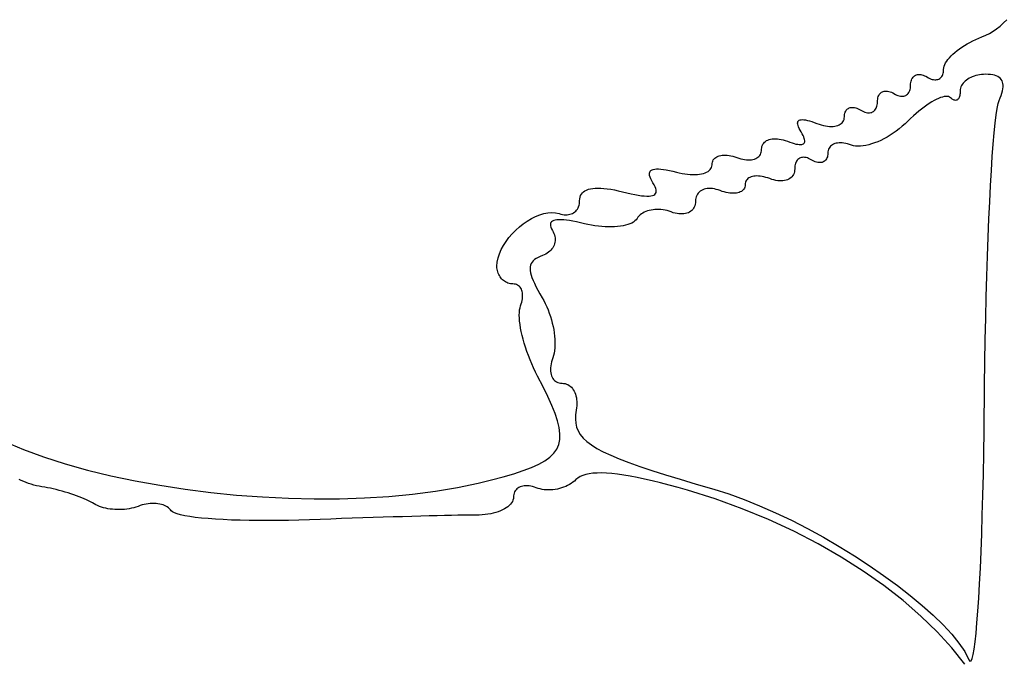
# Model space of a CAD drawing. Header units: metres. Extents: x 7 to 471, y 42 to 513.
# Tile 17 of 85: x 58 to 79, y 156 to 170. Entities that reach past the tile are written whole.
import ezdxf

# ---------------------------------------------------------------- set-up
doc = ezdxf.new("R2010")
doc.units = ezdxf.units.M

msp = doc.modelspace()

# ---------------------------------------------------------------- linework, layer by layer
for p, q in [((78.886, 169.604), (78.9559, 169.674)), ((78.5877, 169.383), (78.6652, 169.429)), ((78.6652, 169.429), (78.7407, 169.481)), ((78.7407, 169.481), (78.8143, 169.539)), ((78.8143, 169.539), (78.886, 169.604)), ((78.1699, 169.191), (78.2316, 169.223)), ((78.2316, 169.223), (78.2952, 169.253)), ((78.2952, 169.253), (78.3604, 169.282)), ((78.3604, 169.282), (78.4271, 169.308)), ((78.4271, 169.308), (78.5084, 169.343)), ((78.5084, 169.343), (78.5877, 169.383)), ((77.8508, 168.977), (77.8968, 169.014)), ((77.8968, 169.014), (77.946, 169.051)), ((77.946, 169.051), (77.9981, 169.088)), ((77.9981, 169.088), (78.0529, 169.123)), ((78.0529, 169.123), (78.1103, 169.158)), ((78.1103, 169.158), (78.1699, 169.191)), ((77.6529, 168.752), (77.6755, 168.789)), ((77.6755, 168.789), (77.7025, 168.826)), ((77.7025, 168.826), (77.7338, 168.863)), ((77.7338, 168.863), (77.7691, 168.901)), ((77.7691, 168.901), (77.8082, 168.939)), ((77.8082, 168.939), (77.8508, 168.977)), ((77.6065, 168.557), (77.6099, 168.585)), ((77.6099, 168.585), (77.6111, 168.616)), ((77.6111, 168.616), (77.6138, 168.648)), ((77.6138, 168.648), (77.6218, 168.682)), ((77.6218, 168.682), (77.6349, 168.716)), ((77.6349, 168.716), (77.6529, 168.752)), ((76.9158, 168.363), (76.9236, 168.388)), ((76.9236, 168.388), (76.9334, 168.411)), ((76.9334, 168.411), (76.9451, 168.431)), ((76.9451, 168.431), (76.9586, 168.45)), ((76.9586, 168.45), (76.9738, 168.465)), ((76.9738, 168.465), (76.9907, 168.479)), ((76.9907, 168.479), (77.0092, 168.49)), ((77.0092, 168.49), (77.0291, 168.498)), ((77.0291, 168.498), (77.0503, 168.504)), ((77.0503, 168.504), (77.0729, 168.507)), ((77.0729, 168.507), (77.0966, 168.507)), ((77.0966, 168.507), (77.1214, 168.505)), ((77.1214, 168.505), (77.1471, 168.5)), ((77.1471, 168.5), (77.1738, 168.492)), ((77.1738, 168.492), (77.2013, 168.481)), ((77.2013, 168.481), (77.2295, 168.468)), ((77.2295, 168.468), (77.2872, 168.435)), ((77.2872, 168.435), (77.3154, 168.421)), ((77.3154, 168.421), (77.3428, 168.41)), ((77.3428, 168.41), (77.3695, 168.402)), ((77.3695, 168.402), (77.3953, 168.397)), ((77.3953, 168.397), (77.4201, 168.394)), ((77.4201, 168.394), (77.4438, 168.394)), ((77.4438, 168.394), (77.4663, 168.397)), ((77.4663, 168.397), (77.4876, 168.402)), ((77.4876, 168.402), (77.5075, 168.41)), ((77.5075, 168.41), (77.5259, 168.42)), ((77.5259, 168.42), (77.5428, 168.433)), ((77.5428, 168.433), (77.5581, 168.448)), ((77.5581, 168.448), (77.5716, 168.465)), ((77.5716, 168.465), (77.5833, 168.485)), ((77.5833, 168.485), (77.593, 168.506)), ((77.593, 168.506), (77.6008, 168.531)), ((77.6008, 168.531), (77.6065, 168.557)), ((78.0692, 168.366), (78.0457, 168.343)), ((78.0953, 168.387), (78.0692, 168.366)), ((78.1237, 168.407), (78.0953, 168.387)), ((78.1544, 168.425), (78.1237, 168.407)), ((78.1872, 168.442), (78.1544, 168.425)), ((78.222, 168.457), (78.1872, 168.442)), ((78.2586, 168.471), (78.222, 168.457)), ((78.2968, 168.482), (78.2586, 168.471)), ((78.3366, 168.492), (78.2968, 168.482)), ((78.3778, 168.5), (78.3366, 168.492)), ((78.4202, 168.506), (78.3778, 168.5)), ((78.4637, 168.509), (78.4202, 168.506)), ((78.5082, 168.51), (78.4637, 168.509)), ((78.5617, 168.509), (78.5082, 168.51)), ((78.6111, 168.505), (78.5617, 168.509)), ((78.6562, 168.498), (78.6111, 168.505)), ((78.6972, 168.489), (78.6562, 168.498)), ((78.734, 168.476), (78.6972, 168.489)), ((78.7666, 168.461), (78.734, 168.476)), ((78.7952, 168.444), (78.7666, 168.461)), ((78.8195, 168.423), (78.7952, 168.444)), ((78.8398, 168.4), (78.8195, 168.423)), ((78.8559, 168.374), (78.8398, 168.4)), ((78.868, 168.344), (78.8559, 168.374)), ((76.8777, 168.139), (76.8875, 168.162)), ((76.8875, 168.162), (76.8952, 168.187)), ((76.8952, 168.187), (76.9009, 168.214)), ((76.9009, 168.214), (76.9044, 168.243)), ((76.9044, 168.243), (76.9067, 168.307)), ((76.9067, 168.307), (76.9102, 168.336)), ((76.9102, 168.336), (76.9158, 168.363)), ((77.9639, 168.158), (77.9632, 168.129)), ((77.9657, 168.186), (77.9639, 168.158)), ((77.971, 168.215), (77.9657, 168.186)), ((77.9798, 168.242), (77.971, 168.215)), ((77.9917, 168.269), (77.9798, 168.242)), ((78.0068, 168.294), (77.9917, 168.269)), ((78.0249, 168.319), (78.0068, 168.294)), ((78.0457, 168.343), (78.0249, 168.319)), ((78.8546, 168.109), (78.8669, 168.156)), ((78.8669, 168.156), (78.8753, 168.199)), ((78.8759, 168.312), (78.868, 168.344)), ((78.8753, 168.199), (78.8796, 168.24)), ((78.8798, 168.278), (78.8759, 168.312)), ((78.8796, 168.24), (78.8798, 168.278)), ((76.1988, 167.891), (76.2012, 167.954)), ((76.2012, 167.954), (76.2046, 167.983)), ((76.2046, 167.983), (76.2103, 168.01)), ((76.2103, 168.01), (76.218, 168.035)), ((76.218, 168.035), (76.2278, 168.058)), ((76.2278, 168.058), (76.2395, 168.079)), ((76.2395, 168.079), (76.253, 168.097)), ((76.253, 168.097), (76.2683, 168.113)), ((76.2683, 168.113), (76.2852, 168.126)), ((76.2852, 168.126), (76.3036, 168.137)), ((76.3036, 168.137), (76.3235, 168.145)), ((76.3235, 168.145), (76.3448, 168.151)), ((76.3448, 168.151), (76.3673, 168.154)), ((76.3673, 168.154), (76.391, 168.154)), ((76.391, 168.154), (76.4158, 168.152)), ((76.4158, 168.152), (76.4416, 168.147)), ((76.4416, 168.147), (76.4683, 168.139)), ((76.4683, 168.139), (76.4957, 168.129)), ((76.4957, 168.129), (76.5239, 168.115)), ((76.5239, 168.115), (76.5816, 168.082)), ((76.5816, 168.082), (76.6098, 168.069)), ((76.6098, 168.069), (76.6373, 168.058)), ((76.6373, 168.058), (76.664, 168.05)), ((76.664, 168.05), (76.6897, 168.045)), ((76.6897, 168.045), (76.7145, 168.043)), ((76.7145, 168.043), (76.7382, 168.043)), ((76.7382, 168.043), (76.7608, 168.046)), ((76.7608, 168.046), (76.782, 168.052)), ((76.782, 168.052), (76.8019, 168.06)), ((76.8019, 168.06), (76.8204, 168.071)), ((76.8204, 168.071), (76.8372, 168.085)), ((76.8372, 168.085), (76.8525, 168.1)), ((76.8525, 168.1), (76.866, 168.119)), ((76.866, 168.119), (76.8777, 168.139)), ((77.4061, 167.949), (77.3557, 167.92)), ((77.4545, 167.974), (77.4061, 167.949)), ((77.5006, 167.996), (77.4545, 167.974)), ((77.5442, 168.013), (77.5006, 167.996)), ((77.585, 168.026), (77.5442, 168.013)), ((77.6228, 168.035), (77.585, 168.026)), ((77.6573, 168.039), (77.6228, 168.035)), ((77.6884, 168.039), (77.6573, 168.039)), ((77.7157, 168.034), (77.6884, 168.039)), ((77.739, 168.025), (77.7157, 168.034)), ((77.7582, 168.01), (77.739, 168.025)), ((77.775, 167.995), (77.7582, 168.01)), ((77.7915, 167.982), (77.775, 167.995)), ((77.8075, 167.971), (77.7915, 167.982)), ((77.8231, 167.964), (77.8075, 167.971)), ((77.8381, 167.958), (77.8231, 167.964)), ((77.8526, 167.956), (77.8381, 167.958)), ((77.8664, 167.955), (77.8526, 167.956)), ((77.8795, 167.957), (77.8664, 167.955)), ((77.8919, 167.962), (77.8795, 167.957)), ((77.9035, 167.969), (77.8919, 167.962)), ((77.9143, 167.978), (77.9035, 167.969)), ((77.9241, 167.989), (77.9143, 167.978)), ((77.933, 168.003), (77.9241, 167.989)), ((77.9409, 168.019), (77.933, 168.003)), ((77.9477, 168.037), (77.9409, 168.019)), ((77.9534, 168.057), (77.9477, 168.037)), ((77.9579, 168.079), (77.9534, 168.057)), ((77.9612, 168.103), (77.9579, 168.079)), ((77.9632, 168.129), (77.9612, 168.103)), ((78.7719, 167.886), (78.7933, 167.951)), ((78.7933, 167.951), (78.8177, 168.007)), ((78.8177, 168.007), (78.8382, 168.06)), ((78.8382, 168.06), (78.8546, 168.109)), ((75.5223, 167.725), (75.534, 167.743)), ((75.534, 167.743), (75.5475, 167.759)), ((75.5475, 167.759), (75.5627, 167.773)), ((75.5627, 167.773), (75.5796, 167.784)), ((75.5796, 167.784), (75.5981, 167.793)), ((75.5981, 167.793), (75.618, 167.8)), ((75.618, 167.8), (75.6392, 167.804)), ((75.6392, 167.804), (75.6617, 167.806)), ((75.6617, 167.806), (75.6855, 167.805)), ((75.6855, 167.805), (75.7102, 167.802)), ((75.7102, 167.802), (75.736, 167.796)), ((75.736, 167.796), (75.7627, 167.787)), ((75.7627, 167.787), (75.7902, 167.776)), ((75.7902, 167.776), (75.8184, 167.762)), ((75.8184, 167.762), (75.8472, 167.746)), ((75.8472, 167.746), (75.876, 167.729)), ((76.1317, 167.732), (76.1469, 167.748)), ((76.1469, 167.748), (76.1605, 167.766)), ((76.1605, 167.766), (76.1721, 167.786)), ((76.1721, 167.786), (76.1819, 167.809)), ((76.1819, 167.809), (76.1897, 167.834)), ((76.1897, 167.834), (76.1954, 167.861)), ((76.1954, 167.861), (76.1988, 167.891)), ((77.1382, 167.77), (77.0811, 167.724)), ((77.1945, 167.812), (77.1382, 167.77)), ((77.2496, 167.852), (77.1945, 167.812)), ((77.3035, 167.888), (77.2496, 167.852)), ((77.3557, 167.92), (77.3035, 167.888)), ((78.7296, 167.643), (78.7506, 167.782)), ((78.7506, 167.782), (78.7719, 167.886)), ((74.5154, 167.52), (74.53, 167.531)), ((74.53, 167.531), (74.5488, 167.539)), ((74.5488, 167.539), (74.5718, 167.543)), ((74.5718, 167.543), (74.599, 167.544)), ((74.599, 167.544), (74.6305, 167.542)), ((74.6305, 167.542), (74.6661, 167.537)), ((74.6661, 167.537), (74.7059, 167.529)), ((74.7059, 167.529), (74.75, 167.517)), ((75.4773, 167.521), (75.4867, 167.546)), ((75.4867, 167.546), (75.4925, 167.572)), ((75.4925, 167.572), (75.4944, 167.601)), ((75.4944, 167.601), (75.4956, 167.63)), ((75.4956, 167.63), (75.4991, 167.657)), ((75.4991, 167.657), (75.5047, 167.682)), ((75.5047, 167.682), (75.5125, 167.704)), ((75.5125, 167.704), (75.5223, 167.725)), ((75.876, 167.729), (75.9042, 167.716)), ((75.9042, 167.716), (75.9317, 167.705)), ((75.9317, 167.705), (75.9584, 167.697)), ((75.9584, 167.697), (75.9842, 167.692)), ((75.9842, 167.692), (76.009, 167.69)), ((76.009, 167.69), (76.0327, 167.69)), ((76.0327, 167.69), (76.0552, 167.694)), ((76.0552, 167.694), (76.0765, 167.699)), ((76.0765, 167.699), (76.0964, 167.708)), ((76.0964, 167.708), (76.1148, 167.719)), ((76.1148, 167.719), (76.1317, 167.732)), ((76.9069, 167.569), (76.8488, 167.513)), ((76.9652, 167.624), (76.9069, 167.569)), ((77.0233, 167.675), (76.9652, 167.624)), ((77.0811, 167.724), (77.0233, 167.675)), ((78.7088, 167.468), (78.7296, 167.643)), ((74.4968, 167.469), (74.4988, 167.489)), ((74.499, 167.446), (74.4968, 167.469)), ((74.4988, 167.489), (74.505, 167.506)), ((74.5054, 167.419), (74.499, 167.446)), ((74.505, 167.506), (74.5154, 167.52)), ((74.516, 167.389), (74.5054, 167.419)), ((74.5308, 167.356), (74.516, 167.389)), ((74.5498, 167.32), (74.5308, 167.356)), ((74.573, 167.281), (74.5498, 167.32)), ((74.75, 167.517), (74.7983, 167.503)), ((74.7983, 167.503), (74.8507, 167.485)), ((74.8507, 167.485), (74.9074, 167.464)), ((74.9074, 167.464), (74.9554, 167.447)), ((74.9554, 167.447), (75.0023, 167.432)), ((75.0023, 167.432), (75.048, 167.421)), ((75.048, 167.421), (75.0924, 167.412)), ((75.0924, 167.412), (75.1353, 167.405)), ((75.1353, 167.405), (75.1766, 167.401)), ((75.1766, 167.401), (75.216, 167.4)), ((75.216, 167.4), (75.2535, 167.401)), ((75.2535, 167.401), (75.2889, 167.405)), ((75.2889, 167.405), (75.322, 167.411)), ((75.322, 167.411), (75.3527, 167.42)), ((75.3527, 167.42), (75.3808, 167.431)), ((75.3808, 167.431), (75.4061, 167.445)), ((75.4061, 167.445), (75.4286, 167.46)), ((75.4286, 167.46), (75.4481, 167.478)), ((75.4481, 167.478), (75.4644, 167.498)), ((75.4644, 167.498), (75.4773, 167.521)), ((76.6657, 167.35), (76.6014, 167.301)), ((76.7285, 167.402), (76.6657, 167.35)), ((76.7896, 167.456), (76.7285, 167.402)), ((76.8488, 167.513), (76.7896, 167.456)), ((78.6883, 167.261), (78.7088, 167.468)), ((73.8365, 167.096), (73.8627, 167.109)), ((73.8627, 167.109), (73.8913, 167.119)), ((73.8913, 167.119), (73.9222, 167.127)), ((73.9222, 167.127), (73.9552, 167.132)), ((73.9552, 167.132), (73.9901, 167.135)), ((73.9901, 167.135), (74.0269, 167.136)), ((74.0269, 167.136), (74.0654, 167.134)), ((74.0654, 167.134), (74.1054, 167.129)), ((74.1054, 167.129), (74.1469, 167.121)), ((74.1469, 167.121), (74.1895, 167.111)), ((74.1895, 167.111), (74.2333, 167.098)), ((74.5957, 167.242), (74.573, 167.281)), ((74.6145, 167.206), (74.5957, 167.242)), ((74.6293, 167.174), (74.6145, 167.206)), ((74.64, 167.144), (74.6293, 167.174)), ((74.6469, 167.118), (74.64, 167.144)), ((74.6497, 167.094), (74.6469, 167.118)), ((76.337, 167.135), (76.2706, 167.102)), ((76.4036, 167.172), (76.337, 167.135)), ((76.4701, 167.212), (76.4036, 167.172)), ((76.5361, 167.255), (76.4701, 167.212)), ((76.6014, 167.301), (76.5361, 167.255)), ((78.6682, 167.023), (78.6883, 167.261)), ((73.7288, 166.882), (73.7305, 166.913)), ((73.7305, 166.913), (73.7324, 166.943)), ((73.7324, 166.943), (73.7377, 166.971)), ((73.7377, 166.971), (73.7465, 166.997)), ((73.7465, 166.997), (73.7586, 167.021)), ((73.7586, 167.021), (73.7737, 167.043)), ((73.7737, 167.043), (73.7919, 167.063)), ((73.7919, 167.063), (73.8128, 167.081)), ((73.8128, 167.081), (73.8365, 167.096)), ((74.2333, 167.098), (74.2781, 167.082)), ((74.2781, 167.082), (74.3298, 167.063)), ((74.3298, 167.063), (74.3777, 167.047)), ((74.3777, 167.047), (74.4218, 167.034)), ((74.4218, 167.034), (74.4619, 167.024)), ((74.4619, 167.024), (74.4983, 167.018)), ((74.4983, 167.018), (74.5307, 167.014)), ((74.5307, 167.014), (74.5593, 167.013)), ((74.5593, 167.013), (74.584, 167.016)), ((74.584, 167.016), (74.6047, 167.021)), ((74.6047, 167.021), (74.6216, 167.03)), ((74.6216, 167.03), (74.6345, 167.041)), ((74.6345, 167.041), (74.6435, 167.056)), ((74.6435, 167.056), (74.6486, 167.073)), ((74.6486, 167.073), (74.6497, 167.094)), ((75.1563, 166.913), (75.1483, 166.888)), ((75.1673, 166.937), (75.1563, 166.913)), ((75.1813, 166.958), (75.1673, 166.937)), ((75.1979, 166.977), (75.1813, 166.958)), ((75.2171, 166.994), (75.1979, 166.977)), ((75.2388, 167.009), (75.2171, 166.994)), ((75.2628, 167.021), (75.2388, 167.009)), ((75.2891, 167.032), (75.2628, 167.021)), ((75.3174, 167.04), (75.2891, 167.032)), ((75.3476, 167.045), (75.3174, 167.04)), ((75.3797, 167.049), (75.3476, 167.045)), ((75.4134, 167.05), (75.3797, 167.049)), ((75.4487, 167.048), (75.4134, 167.05)), ((75.4854, 167.044), (75.4487, 167.048)), ((75.5234, 167.037), (75.4854, 167.044)), ((75.5625, 167.028), (75.5234, 167.037)), ((75.6026, 167.016), (75.5625, 167.028)), ((75.6437, 167.002), (75.6026, 167.016)), ((75.687, 166.988), (75.6437, 167.002)), ((75.734, 166.98), (75.687, 166.988)), ((75.7844, 166.976), (75.734, 166.98)), ((75.8378, 166.977), (75.7844, 166.976)), ((75.894, 166.983), (75.8378, 166.977)), ((75.9525, 166.992), (75.894, 166.983)), ((76.0132, 167.006), (75.9525, 166.992)), ((76.0757, 167.025), (76.0132, 167.006)), ((76.1396, 167.047), (76.0757, 167.025)), ((76.2047, 167.073), (76.1396, 167.047)), ((76.2706, 167.102), (76.2047, 167.073)), ((78.6487, 166.756), (78.6682, 167.023)), ((72.6993, 166.684), (72.714, 166.705)), ((72.714, 166.705), (72.7315, 166.723)), ((72.7315, 166.723), (72.7518, 166.739)), ((72.7518, 166.739), (72.7747, 166.753)), ((72.7747, 166.753), (72.8, 166.765)), ((72.8, 166.765), (72.8277, 166.775)), ((72.8277, 166.775), (72.8575, 166.782)), ((72.8575, 166.782), (72.8894, 166.787)), ((72.8894, 166.787), (72.9232, 166.789)), ((72.9232, 166.789), (72.9587, 166.789)), ((72.9587, 166.789), (72.9959, 166.787)), ((72.9959, 166.787), (73.0346, 166.782)), ((73.0346, 166.782), (73.0746, 166.774)), ((73.0746, 166.774), (73.1158, 166.764)), ((73.1158, 166.764), (73.1581, 166.752)), ((73.1581, 166.752), (73.2014, 166.736)), ((73.2014, 166.736), (73.2446, 166.721)), ((73.2446, 166.721), (73.2869, 166.708)), ((73.2869, 166.708), (73.3282, 166.699)), ((73.3282, 166.699), (73.3682, 166.692)), ((73.3682, 166.692), (73.4068, 166.687)), ((73.4068, 166.687), (73.444, 166.686)), ((73.444, 166.686), (73.4796, 166.687)), ((73.4796, 166.687), (73.5134, 166.69)), ((73.5134, 166.69), (73.5453, 166.696)), ((73.5453, 166.696), (73.5751, 166.704)), ((73.5751, 166.704), (73.6028, 166.715)), ((73.6028, 166.715), (73.6281, 166.728)), ((73.6281, 166.728), (73.651, 166.744)), ((73.651, 166.744), (73.6712, 166.761)), ((73.6712, 166.761), (73.6888, 166.781)), ((73.6888, 166.781), (73.7035, 166.803)), ((73.7035, 166.803), (73.7151, 166.828)), ((73.7151, 166.828), (73.7236, 166.854)), ((73.7236, 166.854), (73.7288, 166.882)), ((74.5044, 166.694), (74.4892, 166.678)), ((74.5213, 166.709), (74.5044, 166.694)), ((74.5397, 166.721), (74.5213, 166.709)), ((74.5596, 166.73), (74.5397, 166.721)), ((74.5809, 166.736), (74.5596, 166.73)), ((74.6034, 166.74), (74.5809, 166.736)), ((74.6271, 166.741), (74.6034, 166.74)), ((74.6519, 166.74), (74.6271, 166.741)), ((74.6777, 166.735), (74.6519, 166.74)), ((74.7044, 166.728), (74.6777, 166.735)), ((74.7319, 166.717), (74.7044, 166.728)), ((74.7601, 166.704), (74.7319, 166.717)), ((74.7889, 166.687), (74.7601, 166.704)), ((74.8177, 166.671), (74.7889, 166.687)), ((75.1021, 166.69), (75.0886, 166.674)), ((75.1138, 166.708), (75.1021, 166.69)), ((75.1236, 166.729), (75.1138, 166.708)), ((75.1314, 166.752), (75.1236, 166.729)), ((75.137, 166.776), (75.1314, 166.752)), ((75.1405, 166.803), (75.137, 166.776)), ((75.1417, 166.832), (75.1405, 166.803)), ((75.1433, 166.861), (75.1417, 166.832)), ((75.1483, 166.888), (75.1433, 166.861)), ((78.6298, 166.461), (78.6487, 166.756)), ((71.3927, 166.475), (71.4198, 166.484)), ((71.4198, 166.484), (71.4522, 166.49)), ((71.4522, 166.49), (71.4901, 166.493)), ((71.4901, 166.493), (71.5335, 166.493)), ((71.5335, 166.493), (71.5824, 166.489)), ((71.5824, 166.489), (71.637, 166.482)), ((71.637, 166.482), (71.6971, 166.472)), ((72.6122, 166.459), (72.6333, 166.479)), ((72.6333, 166.479), (72.65, 166.502)), ((72.65, 166.502), (72.6622, 166.527)), ((72.6622, 166.527), (72.6697, 166.553)), ((72.6697, 166.553), (72.6722, 166.582)), ((72.6722, 166.582), (72.674, 166.611)), ((72.674, 166.611), (72.6792, 166.637)), ((72.6792, 166.637), (72.6877, 166.662)), ((72.6877, 166.662), (72.6993, 166.684)), ((74.4361, 166.494), (74.4343, 166.461)), ((74.4373, 166.527), (74.4361, 166.494)), ((74.4408, 166.558), (74.4373, 166.527)), ((74.4464, 166.586), (74.4408, 166.558)), ((74.4542, 166.613), (74.4464, 166.586)), ((74.4639, 166.637), (74.4542, 166.613)), ((74.4756, 166.658), (74.4639, 166.637)), ((74.4892, 166.678), (74.4756, 166.658)), ((74.8459, 166.657), (74.8177, 166.671)), ((74.8734, 166.646), (74.8459, 166.657)), ((74.9001, 166.637), (74.8734, 166.646)), ((74.9259, 166.631), (74.9001, 166.637)), ((74.9507, 166.628), (74.9259, 166.631)), ((74.9743, 166.627), (74.9507, 166.628)), ((74.9969, 166.629), (74.9743, 166.627)), ((75.0181, 166.633), (74.9969, 166.629)), ((75.038, 166.64), (75.0181, 166.633)), ((75.0565, 166.649), (75.038, 166.64)), ((75.0734, 166.66), (75.0565, 166.649)), ((75.0886, 166.674), (75.0734, 166.66)), ((71.3375, 166.379), (71.338, 166.405)), ((71.3421, 166.35), (71.3375, 166.379)), ((71.338, 166.405), (71.3438, 166.428)), ((71.3519, 166.318), (71.3421, 166.35)), ((71.3438, 166.428), (71.3548, 166.447)), ((71.3668, 166.282), (71.3519, 166.318)), ((71.3548, 166.447), (71.3711, 166.463)), ((71.3868, 166.242), (71.3668, 166.282)), ((71.3711, 166.463), (71.3927, 166.475)), ((71.6971, 166.472), (71.7629, 166.459)), ((71.7629, 166.459), (71.8344, 166.443)), ((71.8344, 166.443), (71.9116, 166.423)), ((71.9116, 166.423), (71.9738, 166.408)), ((71.9738, 166.408), (72.0346, 166.396)), ((72.0346, 166.396), (72.0939, 166.386)), ((72.0939, 166.386), (72.1514, 166.379)), ((72.1514, 166.379), (72.207, 166.374)), ((72.207, 166.374), (72.2604, 166.372)), ((72.2604, 166.372), (72.3115, 166.372)), ((72.3115, 166.372), (72.3601, 166.375)), ((72.3601, 166.375), (72.4059, 166.38)), ((72.4059, 166.38), (72.4488, 166.388)), ((72.4488, 166.388), (72.4886, 166.398)), ((72.4886, 166.398), (72.525, 166.41)), ((72.525, 166.41), (72.5579, 166.424)), ((72.5579, 166.424), (72.587, 166.44)), ((72.587, 166.44), (72.6122, 166.459)), ((73.4195, 166.271), (73.4049, 166.252)), ((73.4371, 166.287), (73.4195, 166.271)), ((73.4573, 166.302), (73.4371, 166.287)), ((73.4802, 166.314), (73.4573, 166.302)), ((73.5056, 166.324), (73.4802, 166.314)), ((73.5332, 166.332), (73.5056, 166.324)), ((73.563, 166.338), (73.5332, 166.332)), ((73.5949, 166.342), (73.563, 166.338)), ((73.6287, 166.343), (73.5949, 166.342)), ((73.6643, 166.342), (73.6287, 166.343)), ((73.7015, 166.339), (73.6643, 166.342)), ((73.7401, 166.333), (73.7015, 166.339)), ((73.7802, 166.325), (73.7401, 166.333)), ((73.8214, 166.314), (73.7802, 166.325)), ((73.8637, 166.301), (73.8214, 166.314)), ((73.9069, 166.286), (73.8637, 166.301)), ((73.9502, 166.271), (73.9069, 166.286)), ((73.9925, 166.259), (73.9502, 166.271)), ((74.3083, 166.276), (74.2807, 166.263)), ((74.3337, 166.291), (74.3083, 166.276)), ((74.3565, 166.309), (74.3337, 166.291)), ((74.3768, 166.328), (74.3565, 166.309)), ((74.3943, 166.351), (74.3768, 166.328)), ((74.409, 166.375), (74.3943, 166.351)), ((74.4207, 166.402), (74.409, 166.375)), ((74.4291, 166.43), (74.4207, 166.402)), ((74.4343, 166.461), (74.4291, 166.43)), ((78.6115, 166.14), (78.6298, 166.461)), ((69.9986, 166.044), (70.0377, 166.059)), ((70.0377, 166.059), (70.0814, 166.07)), ((70.0814, 166.07), (70.1296, 166.078)), ((70.1296, 166.078), (70.1822, 166.083)), ((70.1822, 166.083), (70.2393, 166.085)), ((70.2393, 166.085), (70.3008, 166.083)), ((70.3008, 166.083), (70.3667, 166.078)), ((70.3667, 166.078), (70.437, 166.07)), ((70.437, 166.07), (70.5117, 166.059)), ((70.5117, 166.059), (70.5907, 166.045)), ((71.4117, 166.2), (71.3868, 166.242)), ((71.4373, 166.156), (71.4117, 166.2)), ((71.4573, 166.115), (71.4373, 166.156)), ((71.4715, 166.079), (71.4573, 166.115)), ((71.48, 166.046), (71.4715, 166.079)), ((72.5046, 166.059), (72.4747, 166.048)), ((72.5365, 166.068), (72.5046, 166.059)), ((72.5702, 166.073), (72.5365, 166.068)), ((72.6058, 166.076), (72.5702, 166.073)), ((72.643, 166.076), (72.6058, 166.076)), ((72.6817, 166.073), (72.643, 166.076)), ((72.7217, 166.067), (72.6817, 166.073)), ((72.763, 166.058), (72.7217, 166.067)), ((72.8053, 166.046), (72.763, 166.058)), ((73.3507, 166.065), (73.336, 166.046)), ((73.3623, 166.085), (73.3507, 166.065)), ((73.3708, 166.108), (73.3623, 166.085)), ((73.376, 166.132), (73.3708, 166.108)), ((73.3795, 166.185), (73.376, 166.132)), ((73.3847, 166.209), (73.3795, 166.185)), ((73.3932, 166.232), (73.3847, 166.209)), ((73.4049, 166.252), (73.3932, 166.232)), ((74.0337, 166.249), (73.9925, 166.259)), ((74.0737, 166.243), (74.0337, 166.249)), ((74.1124, 166.24), (74.0737, 166.243)), ((74.1496, 166.239), (74.1124, 166.24)), ((74.1852, 166.241), (74.1496, 166.239)), ((74.2189, 166.246), (74.1852, 166.241)), ((74.2508, 166.253), (74.2189, 166.246)), ((74.2807, 166.263), (74.2508, 166.253)), ((78.594, 165.795), (78.6115, 166.14)), ((69.85, 165.814), (69.8523, 165.854)), ((69.8523, 165.854), (69.8594, 165.891)), ((69.8594, 165.891), (69.871, 165.924)), ((69.871, 165.924), (69.8874, 165.955)), ((69.8874, 165.955), (69.9083, 165.982)), ((69.9083, 165.982), (69.9338, 166.006)), ((69.9338, 166.006), (69.9639, 166.027)), ((69.9639, 166.027), (69.9986, 166.044)), ((70.5907, 166.045), (70.674, 166.027)), ((70.674, 166.027), (70.7616, 166.006)), ((70.7616, 166.006), (70.8568, 165.983)), ((70.8568, 165.983), (70.945, 165.963)), ((70.945, 165.963), (71.0262, 165.946)), ((71.0262, 165.946), (71.1004, 165.933)), ((71.1004, 165.933), (71.1678, 165.923)), ((71.1678, 165.923), (71.2284, 165.917)), ((71.2284, 165.917), (71.2823, 165.914)), ((71.2823, 165.914), (71.3296, 165.915)), ((71.3296, 165.915), (71.3703, 165.919)), ((71.3703, 165.919), (71.4047, 165.926)), ((71.4047, 165.926), (71.4327, 165.937)), ((71.4327, 165.937), (71.4544, 165.952)), ((71.4544, 165.952), (71.4698, 165.97)), ((71.4698, 165.97), (71.4792, 165.992)), ((71.4792, 165.992), (71.4826, 166.017)), ((71.4826, 166.017), (71.48, 166.046)), ((72.3264, 165.872), (72.3212, 165.84)), ((72.3349, 165.902), (72.3264, 165.872)), ((72.3465, 165.93), (72.3349, 165.902)), ((72.3611, 165.956), (72.3465, 165.93)), ((72.3787, 165.979), (72.3611, 165.956)), ((72.3989, 166), (72.3787, 165.979)), ((72.4218, 166.019), (72.3989, 166)), ((72.4471, 166.035), (72.4218, 166.019)), ((72.4747, 166.048), (72.4471, 166.035)), ((72.8486, 166.031), (72.8053, 166.046)), ((72.8918, 166.015), (72.8486, 166.031)), ((72.9341, 166.002), (72.8918, 166.015)), ((72.9754, 165.992), (72.9341, 166.002)), ((73.0154, 165.984), (72.9754, 165.992)), ((73.0541, 165.978), (73.0154, 165.984)), ((73.0912, 165.975), (73.0541, 165.978)), ((73.1268, 165.974), (73.0912, 165.975)), ((73.1606, 165.975), (73.1268, 165.974)), ((73.1925, 165.979), (73.1606, 165.975)), ((73.2223, 165.985), (73.1925, 165.979)), ((73.25, 165.993), (73.2223, 165.985)), ((73.2753, 166.003), (73.25, 165.993)), ((73.2982, 166.015), (73.2753, 166.003)), ((73.3185, 166.03), (73.2982, 166.015)), ((73.336, 166.046), (73.3185, 166.03)), ((69.7842, 165.615), (69.801, 165.638)), ((69.801, 165.638), (69.8155, 165.663)), ((69.8155, 165.663), (69.8276, 165.689)), ((69.8276, 165.689), (69.8372, 165.718)), ((69.8372, 165.718), (69.8442, 165.748)), ((69.8442, 165.748), (69.8485, 165.781)), ((69.8485, 165.781), (69.85, 165.814)), ((72.2785, 165.655), (72.2614, 165.631)), ((72.2929, 165.681), (72.2785, 165.655)), ((72.3043, 165.709), (72.2929, 165.681)), ((72.3126, 165.739), (72.3043, 165.709)), ((72.3177, 165.771), (72.3126, 165.739)), ((72.3212, 165.84), (72.3177, 165.771)), ((78.5773, 165.428), (78.594, 165.795)), ((68.7331, 165.383), (68.8206, 165.435)), ((68.8206, 165.435), (68.909, 165.479)), ((68.909, 165.479), (68.9977, 165.515)), ((68.9977, 165.515), (69.0856, 165.542)), ((69.0856, 165.542), (69.1719, 165.558)), ((69.1719, 165.558), (69.2556, 165.564)), ((69.2556, 165.564), (69.3361, 165.558)), ((69.3361, 165.558), (69.4122, 165.54)), ((69.4122, 165.54), (69.448, 165.529)), ((69.448, 165.529), (69.483, 165.522)), ((69.483, 165.522), (69.5171, 165.517)), ((69.5171, 165.517), (69.5502, 165.515)), ((69.5502, 165.515), (69.5822, 165.516)), ((69.5822, 165.516), (69.613, 165.52)), ((69.613, 165.52), (69.6424, 165.526)), ((69.6424, 165.526), (69.6704, 165.535)), ((69.6704, 165.535), (69.6968, 165.547)), ((69.6968, 165.547), (69.7215, 165.56)), ((69.7215, 165.56), (69.7443, 165.576)), ((69.7443, 165.576), (69.7653, 165.595)), ((69.7653, 165.595), (69.7842, 165.615)), ((71.0745, 165.436), (71.0543, 165.409)), ((71.0933, 165.463), (71.0745, 165.436)), ((71.1151, 165.488), (71.0933, 165.463)), ((71.1397, 165.512), (71.1151, 165.488)), ((71.1669, 165.533), (71.1397, 165.512)), ((71.1966, 165.552), (71.1669, 165.533)), ((71.2284, 165.569), (71.1966, 165.552)), ((71.2623, 165.584), (71.2284, 165.569)), ((71.2981, 165.597), (71.2623, 165.584)), ((71.3355, 165.608), (71.2981, 165.597)), ((71.3744, 165.617), (71.3355, 165.608)), ((71.4145, 165.623), (71.3744, 165.617)), ((71.4558, 165.628), (71.4145, 165.623)), ((71.4979, 165.63), (71.4558, 165.628)), ((71.5407, 165.629), (71.4979, 165.63)), ((71.584, 165.626), (71.5407, 165.629)), ((71.6277, 165.621), (71.584, 165.626)), ((71.6714, 165.614), (71.6277, 165.621)), ((71.7151, 165.604), (71.6714, 165.614)), ((71.7586, 165.591), (71.7151, 165.604)), ((71.8016, 165.576), (71.7586, 165.591)), ((71.8439, 165.561), (71.8016, 165.576)), ((71.8852, 165.549), (71.8439, 165.561)), ((71.9256, 165.541), (71.8852, 165.549)), ((71.9647, 165.535), (71.9256, 165.541)), ((72.0026, 165.533), (71.9647, 165.535)), ((72.039, 165.533), (72.0026, 165.533)), ((72.0738, 165.536), (72.039, 165.533)), ((72.1068, 165.542), (72.0738, 165.536)), ((72.138, 165.55), (72.1068, 165.542)), ((72.1673, 165.561), (72.138, 165.55)), ((72.1943, 165.575), (72.1673, 165.561)), ((72.2191, 165.592), (72.1943, 165.575)), ((72.2415, 165.61), (72.2191, 165.592)), ((72.2614, 165.631), (72.2415, 165.61)), ((78.5616, 165.04), (78.5773, 165.428)), ((68.4858, 165.187), (68.5649, 165.258)), ((68.5649, 165.258), (68.6476, 165.324)), ((68.6476, 165.324), (68.7331, 165.383)), ((69.228, 165.33), (69.225, 165.306)), ((69.225, 165.306), (69.2277, 165.279)), ((69.2277, 165.279), (69.2362, 165.25)), ((69.2366, 165.35), (69.228, 165.33)), ((69.2362, 165.25), (69.2504, 165.217)), ((69.2511, 165.368), (69.2366, 165.35)), ((69.2504, 165.217), (69.2704, 165.181)), ((69.2711, 165.383), (69.2511, 165.368)), ((69.2969, 165.395), (69.2711, 165.383)), ((69.3284, 165.403), (69.2969, 165.395)), ((69.3655, 165.409), (69.3284, 165.403)), ((69.4082, 165.412), (69.3655, 165.409)), ((69.4566, 165.412), (69.4082, 165.412)), ((69.5106, 165.409), (69.4566, 165.412)), ((69.5703, 165.402), (69.5106, 165.409)), ((69.6355, 165.393), (69.5703, 165.402)), ((69.7063, 165.381), (69.6355, 165.393)), ((69.7828, 165.366), (69.7063, 165.381)), ((69.8647, 165.348), (69.7828, 165.366)), ((69.9523, 165.326), (69.8647, 165.348)), ((70.0276, 165.309), (69.9523, 165.326)), ((70.1026, 165.294), (70.0276, 165.309)), ((70.1771, 165.282), (70.1026, 165.294)), ((70.2507, 165.272), (70.1771, 165.282)), ((70.3232, 165.264), (70.2507, 165.272)), ((70.3943, 165.259), (70.3232, 165.264)), ((70.4636, 165.257), (70.3943, 165.259)), ((70.5309, 165.257), (70.4636, 165.257)), ((70.596, 165.259), (70.5309, 165.257)), ((70.6584, 165.264), (70.596, 165.259)), ((70.7179, 165.271), (70.6584, 165.264)), ((70.7742, 165.281), (70.7179, 165.271)), ((70.827, 165.293), (70.7742, 165.281)), ((70.8761, 165.307), (70.827, 165.293)), ((70.9211, 165.323), (70.8761, 165.307)), ((70.9617, 165.341), (70.9211, 165.323)), ((70.9976, 165.362), (70.9617, 165.341)), ((71.0286, 165.384), (70.9976, 165.362)), ((71.0543, 165.409), (71.0286, 165.384)), ((68.2797, 164.948), (68.3423, 165.031)), ((68.3423, 165.031), (68.4114, 165.111)), ((68.4114, 165.111), (68.4858, 165.187)), ((69.2704, 165.181), (69.2878, 165.15)), ((69.2878, 165.15), (69.302, 165.119)), ((69.302, 165.119), (69.3129, 165.087)), ((69.3129, 165.087), (69.3206, 165.055)), ((69.3206, 165.055), (69.3253, 165.024)), ((69.3253, 165.024), (69.3268, 164.992)), ((78.5468, 164.633), (78.5616, 165.04)), ((68.1768, 164.774), (68.2242, 164.862)), ((68.2242, 164.862), (68.2797, 164.948)), ((69.275, 164.814), (69.2567, 164.788)), ((69.2906, 164.842), (69.275, 164.814)), ((69.3035, 164.87), (69.2906, 164.842)), ((69.3137, 164.9), (69.3035, 164.87)), ((69.321, 164.93), (69.3137, 164.9)), ((69.3254, 164.961), (69.321, 164.93)), ((69.3268, 164.992), (69.3254, 164.961)), ((68.0922, 164.507), (68.11, 164.596)), ((68.11, 164.596), (68.1385, 164.685)), ((68.1385, 164.685), (68.1768, 164.774)), ((68.9631, 164.607), (68.9233, 164.585)), ((69.0081, 164.627), (68.9631, 164.607)), ((69.0584, 164.647), (69.0081, 164.627)), ((69.0938, 164.661), (69.0584, 164.647)), ((69.127, 164.678), (69.0938, 164.661)), ((69.1578, 164.696), (69.127, 164.678)), ((69.1862, 164.717), (69.1578, 164.696)), ((69.2122, 164.739), (69.1862, 164.717)), ((69.2357, 164.762), (69.2122, 164.739)), ((69.2567, 164.788), (69.2357, 164.762)), ((78.5332, 164.208), (78.5468, 164.633)), ((68.0861, 164.419), (68.0922, 164.507)), ((68.0872, 164.389), (68.0861, 164.419)), ((68.0906, 164.358), (68.0872, 164.389)), ((68.7951, 164.409), (68.7921, 164.37)), ((68.8034, 164.445), (68.7951, 164.409)), ((68.8168, 164.478), (68.8034, 164.445)), ((68.8356, 164.508), (68.8168, 164.478)), ((68.8596, 164.535), (68.8356, 164.508)), ((68.8888, 164.561), (68.8596, 164.535)), ((68.9233, 164.585), (68.8888, 164.561)), ((68.0961, 164.329), (68.0906, 164.358)), ((68.1036, 164.3), (68.0961, 164.329)), ((68.1131, 164.273), (68.1036, 164.3)), ((68.1244, 164.246), (68.1131, 164.273)), ((68.1375, 164.221), (68.1244, 164.246)), ((68.1523, 164.197), (68.1375, 164.221)), ((68.1686, 164.174), (68.1523, 164.197)), ((68.1865, 164.153), (68.1686, 164.174)), ((68.7921, 164.37), (68.7944, 164.328)), ((68.7944, 164.328), (68.8019, 164.282)), ((68.8019, 164.282), (68.8147, 164.232)), ((68.8147, 164.232), (68.8327, 164.178)), ((68.8327, 164.178), (68.8559, 164.119)), ((78.5207, 163.768), (78.5332, 164.208)), ((68.2058, 164.133), (68.1865, 164.153)), ((68.2264, 164.115), (68.2058, 164.133)), ((68.2482, 164.098), (68.2264, 164.115)), ((68.2712, 164.084), (68.2482, 164.098)), ((68.2952, 164.071), (68.2712, 164.084)), ((68.3202, 164.061), (68.2952, 164.071)), ((68.346, 164.053), (68.3202, 164.061)), ((68.3727, 164.047), (68.346, 164.053)), ((68.4, 164.043), (68.3727, 164.047)), ((68.4279, 164.042), (68.4, 164.043)), ((68.4552, 164.04), (68.4279, 164.042)), ((68.4808, 164.036), (68.4552, 164.04)), ((68.5045, 164.028), (68.4808, 164.036)), ((68.5264, 164.018), (68.5045, 164.028)), ((68.5464, 164.005), (68.5264, 164.018)), ((68.5645, 163.99), (68.5464, 164.005)), ((68.5807, 163.972), (68.5645, 163.99)), ((68.5948, 163.952), (68.5807, 163.972)), ((68.8559, 164.119), (68.8844, 164.056)), ((68.8844, 164.056), (68.9181, 163.987)), ((68.9181, 163.987), (68.957, 163.913)), ((68.6068, 163.93), (68.5948, 163.952)), ((68.6168, 163.905), (68.6068, 163.93)), ((68.6246, 163.879), (68.6168, 163.905)), ((68.6302, 163.851), (68.6246, 163.879)), ((68.63, 163.724), (68.6335, 163.758)), ((68.6336, 163.822), (68.6302, 163.851)), ((68.6335, 163.758), (68.6347, 163.79)), ((68.6347, 163.79), (68.6336, 163.822)), ((68.957, 163.913), (69.0012, 163.834)), ((69.0012, 163.834), (69.0506, 163.749)), ((69.0506, 163.749), (69.0854, 163.687)), ((78.5094, 163.315), (78.5207, 163.768)), ((68.5786, 163.536), (68.5913, 163.577)), ((68.5913, 163.577), (68.6047, 163.615)), ((68.6047, 163.615), (68.6156, 163.652)), ((68.6156, 163.652), (68.624, 163.689)), ((68.624, 163.689), (68.63, 163.724)), ((69.0854, 163.687), (69.1182, 163.622)), ((69.1182, 163.622), (69.1487, 163.556)), ((69.1487, 163.556), (69.177, 163.489)), ((68.5629, 163.378), (68.5645, 163.436)), ((68.5648, 163.316), (68.5629, 163.378)), ((68.5645, 163.436), (68.5697, 163.489)), ((68.5697, 163.489), (68.5786, 163.536)), ((69.177, 163.489), (69.2031, 163.42)), ((69.2031, 163.42), (69.2267, 163.35)), ((69.2267, 163.35), (69.248, 163.279)), ((68.5702, 163.249), (68.5648, 163.316)), ((68.5789, 163.178), (68.5702, 163.249)), ((68.5909, 163.103), (68.5789, 163.178)), ((69.248, 163.279), (69.2668, 163.209)), ((69.2668, 163.209), (69.2831, 163.138)), ((69.2831, 163.138), (69.2967, 163.068)), ((78.4995, 162.849), (78.5094, 163.315)), ((68.606, 163.026), (68.5909, 163.103)), ((68.6242, 162.946), (68.606, 163.026)), ((68.6454, 162.863), (68.6242, 162.946)), ((69.2967, 163.068), (69.3077, 162.999)), ((69.3077, 162.999), (69.316, 162.931)), ((69.316, 162.931), (69.3215, 162.865)), ((68.6694, 162.778), (68.6454, 162.863)), ((68.6961, 162.692), (68.6694, 162.778)), ((69.324, 162.737), (69.3208, 162.677)), ((69.3215, 162.865), (69.3242, 162.8)), ((69.3242, 162.8), (69.324, 162.737)), ((78.491, 162.373), (78.4995, 162.849)), ((68.7256, 162.605), (68.6961, 162.692)), ((68.7576, 162.517), (68.7256, 162.605)), ((68.7921, 162.428), (68.7576, 162.517)), ((69.293, 162.515), (69.2774, 162.468)), ((69.3054, 162.566), (69.293, 162.515)), ((69.3147, 162.62), (69.3054, 162.566)), ((69.3208, 162.677), (69.3147, 162.62)), ((68.8291, 162.34), (68.7921, 162.428)), ((68.8683, 162.252), (68.8291, 162.34)), ((69.2325, 162.297), (69.2285, 162.257)), ((69.2393, 162.338), (69.2325, 162.297)), ((69.2491, 162.38), (69.2393, 162.338)), ((69.2617, 162.424), (69.2491, 162.38)), ((69.2774, 162.468), (69.2617, 162.424)), ((78.484, 161.888), (78.491, 162.373)), ((68.9097, 162.164), (68.8683, 162.252)), ((68.9532, 162.078), (68.9097, 162.164)), ((69.0692, 161.852), (68.9532, 162.078)), ((69.2285, 162.257), (69.2273, 162.219)), ((69.2273, 162.219), (69.2289, 162.183)), ((69.2289, 162.183), (69.2331, 162.148)), ((69.2331, 162.148), (69.24, 162.115)), ((69.24, 162.115), (69.2495, 162.085)), ((69.2495, 162.085), (69.2615, 162.056)), ((69.2615, 162.056), (69.276, 162.03)), ((69.276, 162.03), (69.2929, 162.007)), ((69.2929, 162.007), (69.3122, 161.986)), ((69.3122, 161.986), (69.3338, 161.968)), ((69.3338, 161.968), (69.3577, 161.953)), ((69.3577, 161.953), (69.3838, 161.941)), ((69.3838, 161.941), (69.4121, 161.932)), ((69.4121, 161.932), (69.4425, 161.927)), ((69.4425, 161.927), (69.475, 161.925)), ((69.475, 161.925), (69.5078, 161.923)), ((69.5078, 161.923), (69.5392, 161.917)), ((69.5392, 161.917), (69.5692, 161.908)), ((69.5692, 161.908), (69.5976, 161.896)), ((69.5976, 161.896), (69.6244, 161.88)), ((69.6244, 161.88), (69.6495, 161.861)), ((69.6495, 161.861), (69.6728, 161.839)), ((78.4732, 160.908), (78.484, 161.888)), ((69.1703, 161.644), (69.0692, 161.852)), ((69.6728, 161.839), (69.6942, 161.815)), ((69.6942, 161.815), (69.7137, 161.787)), ((69.7137, 161.787), (69.7312, 161.757)), ((69.7312, 161.757), (69.7466, 161.725)), ((69.7466, 161.725), (69.7598, 161.691)), ((69.7598, 161.691), (69.7707, 161.654)), ((69.7707, 161.654), (69.7793, 161.616)), ((69.2557, 161.454), (69.1703, 161.644)), ((69.3249, 161.281), (69.2557, 161.454)), ((69.7793, 161.616), (69.7854, 161.576)), ((69.7887, 161.447), (69.7844, 161.401)), ((69.7854, 161.576), (69.7891, 161.534)), ((69.7902, 161.491), (69.7887, 161.447)), ((69.7891, 161.534), (69.7902, 161.491)), ((69.3772, 161.123), (69.3249, 161.281)), ((69.7632, 161.256), (69.7589, 161.162)), ((69.7773, 161.355), (69.7632, 161.256)), ((69.7844, 161.401), (69.7773, 161.355)), ((69.4119, 160.979), (69.3772, 161.123)), ((69.7589, 161.162), (69.7654, 161.074)), ((69.7654, 161.074), (69.784, 160.99)), ((69.4284, 160.848), (69.4119, 160.979)), ((69.4261, 160.73), (69.4284, 160.848)), ((69.784, 160.99), (69.8159, 160.91)), ((69.8159, 160.91), (69.8623, 160.832)), ((69.8623, 160.832), (69.9245, 160.757)), ((78.4661, 160.435), (78.4732, 160.908)), ((57.5839, 160.682), (57.9892, 160.513)), ((69.3621, 160.523), (69.4042, 160.621)), ((69.4042, 160.621), (69.4261, 160.73)), ((69.9245, 160.757), (70.0036, 160.684)), ((70.0036, 160.684), (70.1008, 160.611)), ((70.1008, 160.611), (70.2175, 160.538)), ((57.9892, 160.513), (58.4219, 160.355)), ((69.2148, 160.349), (69.2992, 160.432)), ((69.2992, 160.432), (69.3621, 160.523)), ((70.2175, 160.538), (70.3546, 160.465)), ((70.3546, 160.465), (70.5136, 160.39)), ((70.5136, 160.39), (70.6955, 160.314)), ((78.4574, 159.978), (78.4661, 160.435)), ((58.4219, 160.355), (58.8794, 160.209)), ((58.8794, 160.209), (59.3587, 160.075)), ((68.826, 160.13), (68.9789, 160.199)), ((68.9789, 160.199), (69.1082, 160.272)), ((69.1082, 160.272), (69.2148, 160.349)), ((70.6955, 160.314), (70.9017, 160.235)), ((70.9017, 160.235), (71.1332, 160.153)), ((59.3587, 160.075), (59.8571, 159.954)), ((68.2203, 159.933), (68.4474, 159.998)), ((68.4474, 159.998), (68.6491, 160.063)), ((68.6491, 160.063), (68.826, 160.13)), ((69.9814, 159.98), (69.9172, 159.96)), ((70.0536, 159.996), (69.9814, 159.98)), ((70.134, 160.006), (70.0536, 159.996)), ((70.2225, 160.012), (70.134, 160.006)), ((70.3192, 160.013), (70.2225, 160.012)), ((70.4242, 160.009), (70.3192, 160.013)), ((70.5376, 160), (70.4242, 160.009)), ((70.6595, 159.986), (70.5376, 160)), ((70.7899, 159.968), (70.6595, 159.986)), ((70.929, 159.945), (70.7899, 159.968)), ((71.1332, 160.153), (71.3913, 160.066)), ((71.3913, 160.066), (71.6773, 159.975)), ((71.6773, 159.975), (71.9923, 159.879)), ((78.4472, 159.538), (78.4574, 159.978)), ((57.9458, 159.851), (57.8976, 159.874)), ((57.996, 159.829), (57.9458, 159.851)), ((58.0479, 159.809), (57.996, 159.829)), ((58.1014, 159.789), (58.0479, 159.809)), ((58.1563, 159.772), (58.1014, 159.789)), ((58.2122, 159.756), (58.1563, 159.772)), ((59.8571, 159.954), (60.3717, 159.846)), ((60.3717, 159.846), (60.8996, 159.75)), ((67.2437, 159.702), (67.6871, 159.797)), ((67.6871, 159.797), (67.9671, 159.866)), ((67.9671, 159.866), (68.2203, 159.933)), ((69.6332, 159.767), (69.5934, 159.746)), ((69.6711, 159.79), (69.6332, 159.767)), ((69.707, 159.815), (69.6711, 159.79)), ((69.7406, 159.842), (69.707, 159.815)), ((69.7717, 159.871), (69.7406, 159.842)), ((69.8124, 159.906), (69.7717, 159.871)), ((69.8608, 159.935), (69.8124, 159.906)), ((69.9172, 159.96), (69.8608, 159.935)), ((71.0767, 159.917), (70.929, 159.945)), ((71.2332, 159.884), (71.0767, 159.917)), ((71.3985, 159.846), (71.2332, 159.884)), ((71.5727, 159.803), (71.3985, 159.846)), ((71.756, 159.755), (71.5727, 159.803)), ((71.9923, 159.879), (72.3375, 159.776)), ((72.3375, 159.776), (72.7142, 159.667)), ((58.2691, 159.742), (58.2122, 159.756)), ((58.3267, 159.73), (58.2691, 159.742)), ((58.3847, 159.72), (58.3267, 159.73)), ((58.4437, 159.71), (58.3847, 159.72)), ((58.5042, 159.699), (58.4437, 159.71)), ((58.5657, 159.687), (58.5042, 159.699)), ((58.6281, 159.673), (58.5657, 159.687)), ((58.691, 159.658), (58.6281, 159.673)), ((58.7541, 159.642), (58.691, 159.658)), ((58.8172, 159.625), (58.7541, 159.642)), ((58.8799, 159.607), (58.8172, 159.625)), ((58.942, 159.588), (58.8799, 159.607)), ((59.0032, 159.568), (58.942, 159.588)), ((59.0632, 159.548), (59.0032, 159.568)), ((59.1216, 159.528), (59.0632, 159.548)), ((60.8996, 159.75), (61.438, 159.668)), ((61.438, 159.668), (61.9841, 159.599)), ((61.9841, 159.599), (62.5351, 159.543)), ((65.7838, 159.513), (66.2892, 159.56)), ((66.2892, 159.56), (66.7768, 159.623)), ((66.7768, 159.623), (67.2437, 159.702)), ((68.4453, 159.557), (68.4405, 159.528)), ((68.4531, 159.584), (68.4453, 159.557)), ((68.4638, 159.61), (68.4531, 159.584)), ((68.4772, 159.633), (68.4638, 159.61)), ((68.4933, 159.654), (68.4772, 159.633)), ((68.512, 159.672), (68.4933, 159.654)), ((68.533, 159.689), (68.512, 159.672)), ((68.5563, 159.703), (68.533, 159.689)), ((68.5817, 159.715), (68.5563, 159.703)), ((68.6091, 159.725), (68.5817, 159.715)), ((68.6384, 159.732), (68.6091, 159.725)), ((68.6694, 159.737), (68.6384, 159.732)), ((68.7021, 159.739), (68.6694, 159.737)), ((68.7362, 159.739), (68.7021, 159.739)), ((68.7718, 159.736), (68.7362, 159.739)), ((68.8085, 159.731), (68.7718, 159.736)), ((68.8464, 159.722), (68.8085, 159.731)), ((68.8853, 159.711), (68.8464, 159.722)), ((68.925, 159.697), (68.8853, 159.711)), ((68.9659, 159.683), (68.925, 159.697)), ((69.0083, 159.672), (68.9659, 159.683)), ((69.052, 159.663), (69.0083, 159.672)), ((69.0967, 159.657), (69.052, 159.663)), ((69.1422, 159.653), (69.0967, 159.657)), ((69.1883, 159.652), (69.1422, 159.653)), ((69.2348, 159.653), (69.1883, 159.652)), ((69.2814, 159.657), (69.2348, 159.653)), ((69.328, 159.663), (69.2814, 159.657)), ((69.3743, 159.671), (69.328, 159.663)), ((69.42, 159.682), (69.3743, 159.671)), ((69.465, 159.695), (69.42, 159.682)), ((69.509, 159.71), (69.465, 159.695)), ((69.5519, 159.727), (69.509, 159.71)), ((69.5934, 159.746), (69.5519, 159.727)), ((71.9483, 159.703), (71.756, 159.755)), ((72.1497, 159.645), (71.9483, 159.703)), ((72.7418, 159.459), (72.1497, 159.645)), ((72.7142, 159.667), (73.0291, 159.568)), ((73.0291, 159.568), (73.3541, 159.45)), ((59.1783, 159.507), (59.1216, 159.528)), ((59.2328, 159.485), (59.1783, 159.507)), ((59.2849, 159.464), (59.2328, 159.485)), ((59.3344, 159.442), (59.2849, 159.464)), ((59.3809, 159.42), (59.3344, 159.442)), ((59.4241, 159.399), (59.3809, 159.42)), ((59.4637, 159.377), (59.4241, 159.399)), ((59.4995, 159.356), (59.4637, 159.377)), ((59.5347, 159.336), (59.4995, 159.356)), ((60.5652, 159.342), (60.5213, 159.331)), ((60.6089, 159.35), (60.5652, 159.342)), ((60.6524, 159.357), (60.6089, 159.35)), ((60.6954, 159.361), (60.6524, 159.357)), ((60.7377, 159.363), (60.6954, 159.361)), ((60.7791, 159.363), (60.7377, 159.363)), ((60.8195, 159.361), (60.7791, 159.363)), ((60.8587, 159.357), (60.8195, 159.361)), ((60.8965, 159.351), (60.8587, 159.357)), ((60.9326, 159.343), (60.8965, 159.351)), ((60.9671, 159.333), (60.9326, 159.343)), ((62.5351, 159.543), (63.0881, 159.502)), ((63.0881, 159.502), (63.6402, 159.475)), ((63.6402, 159.475), (64.1887, 159.462)), ((64.1887, 159.462), (64.7307, 159.464)), ((64.7307, 159.464), (65.2633, 159.481)), ((65.2633, 159.481), (65.7838, 159.513)), ((68.3763, 159.348), (68.35, 159.321)), ((68.3983, 159.376), (68.3763, 159.348)), ((68.4157, 159.405), (68.3983, 159.376)), ((68.4285, 159.435), (68.4157, 159.405)), ((68.4362, 159.466), (68.4285, 159.435)), ((68.4389, 159.497), (68.4362, 159.466)), ((68.4405, 159.528), (68.4389, 159.497)), ((73.3179, 159.25), (72.7418, 159.459)), ((73.3541, 159.45), (73.6868, 159.316)), ((78.4355, 159.117), (78.4472, 159.538)), ((59.5726, 159.317), (59.5347, 159.336)), ((59.6129, 159.301), (59.5726, 159.317)), ((59.6554, 159.286), (59.6129, 159.301)), ((59.6998, 159.273), (59.6554, 159.286)), ((59.746, 159.261), (59.6998, 159.273)), ((59.7936, 159.252), (59.746, 159.261)), ((59.8425, 159.244), (59.7936, 159.252)), ((59.8923, 159.239), (59.8425, 159.244)), ((59.9428, 159.235), (59.8923, 159.239)), ((59.9938, 159.233), (59.9428, 159.235)), ((60.0451, 159.233), (59.9938, 159.233)), ((60.0963, 159.235), (60.0451, 159.233)), ((60.1473, 159.238), (60.0963, 159.235)), ((60.1977, 159.244), (60.1473, 159.238)), ((60.2475, 159.252), (60.1977, 159.244)), ((60.2962, 159.261), (60.2475, 159.252)), ((60.3437, 159.273), (60.2962, 159.261)), ((60.3897, 159.286), (60.3437, 159.273)), ((60.434, 159.302), (60.3897, 159.286)), ((60.4775, 159.318), (60.434, 159.302)), ((60.5213, 159.331), (60.4775, 159.318)), ((60.9995, 159.32), (60.9671, 159.333)), ((61.0298, 159.306), (60.9995, 159.32)), ((61.0577, 159.29), (61.0298, 159.306)), ((61.0831, 159.272), (61.0577, 159.29)), ((61.1058, 159.252), (61.0831, 159.272)), ((61.1256, 159.231), (61.1058, 159.252)), ((61.1424, 159.207), (61.1256, 159.231)), ((61.1666, 159.183), (61.1424, 159.207)), ((61.2084, 159.161), (61.1666, 159.183)), ((61.267, 159.139), (61.2084, 159.161)), ((61.3416, 159.119), (61.267, 159.139)), ((67.8954, 159.133), (67.8353, 159.125)), ((67.9534, 159.144), (67.8954, 159.133)), ((68.0092, 159.156), (67.9534, 159.144)), ((68.0625, 159.171), (68.0092, 159.156)), ((68.1132, 159.187), (68.0625, 159.171)), ((68.161, 159.206), (68.1132, 159.187)), ((68.2058, 159.226), (68.161, 159.206)), ((68.2473, 159.247), (68.2058, 159.226)), ((68.2853, 159.27), (68.2473, 159.247)), ((68.3196, 159.295), (68.2853, 159.27)), ((68.35, 159.321), (68.3196, 159.295)), ((73.8763, 159.02), (73.3179, 159.25)), ((73.6868, 159.316), (74.0247, 159.167)), ((74.0247, 159.167), (74.3655, 159.004)), ((61.4316, 159.1), (61.3416, 159.119)), ((61.5361, 159.083), (61.4316, 159.1)), ((61.6542, 159.067), (61.5361, 159.083)), ((61.7854, 159.053), (61.6542, 159.067)), ((61.9287, 159.04), (61.7854, 159.053)), ((62.0835, 159.029), (61.9287, 159.04)), ((62.2488, 159.019), (62.0835, 159.029)), ((62.4241, 159.011), (62.2488, 159.019)), ((62.6084, 159.005), (62.4241, 159.011)), ((62.8011, 159), (62.6084, 159.005)), ((63.0013, 158.998), (62.8011, 159)), ((63.2083, 158.997), (63.0013, 158.998)), ((63.4212, 158.999), (63.2083, 158.997)), ((63.6395, 159.002), (63.4212, 158.999)), ((63.8621, 159.007), (63.6395, 159.002)), ((64.0884, 159.015), (63.8621, 159.007)), ((64.3168, 159.023), (64.0884, 159.015)), ((64.5455, 159.032), (64.3168, 159.023)), ((64.7736, 159.04), (64.5455, 159.032)), ((65, 159.047), (64.7736, 159.04)), ((65.224, 159.055), (65, 159.047)), ((65.4444, 159.062), (65.224, 159.055)), ((65.6605, 159.069), (65.4444, 159.062)), ((65.8712, 159.075), (65.6605, 159.069)), ((66.0757, 159.081), (65.8712, 159.075)), ((66.273, 159.087), (66.0757, 159.081)), ((66.4622, 159.092), (66.273, 159.087)), ((66.6423, 159.097), (66.4622, 159.092)), ((66.8125, 159.101), (66.6423, 159.097)), ((66.9717, 159.105), (66.8125, 159.101)), ((67.119, 159.108), (66.9717, 159.105)), ((67.2536, 159.111), (67.119, 159.108)), ((67.3744, 159.113), (67.2536, 159.111)), ((67.4805, 159.114), (67.3744, 159.113)), ((67.5711, 159.115), (67.4805, 159.114)), ((67.6451, 159.115), (67.5711, 159.115)), ((67.71, 159.116), (67.6451, 159.115)), ((67.7735, 159.119), (67.71, 159.116)), ((67.8353, 159.125), (67.7735, 159.119)), ((74.4149, 158.77), (73.8763, 159.02)), ((74.3655, 159.004), (74.7066, 158.829)), ((78.4226, 158.717), (78.4355, 159.117)), ((74.9319, 158.503), (74.4149, 158.77)), ((74.7066, 158.829), (75.0456, 158.643)), ((78.4084, 158.338), (78.4226, 158.717)), ((75.4255, 158.22), (74.9319, 158.503)), ((75.0456, 158.643), (75.3801, 158.449)), ((75.3801, 158.449), (75.7076, 158.248)), ((78.393, 157.983), (78.4084, 158.338)), ((75.8936, 157.922), (75.4255, 158.22)), ((75.7076, 158.248), (76.0256, 158.041)), ((76.3345, 157.612), (75.8936, 157.922)), ((76.0256, 158.041), (76.3318, 157.83)), ((78.3765, 157.652), (78.393, 157.983)), ((76.3318, 157.83), (76.6237, 157.618)), ((76.7462, 157.292), (76.3345, 157.612)), ((76.6237, 157.618), (76.8987, 157.405)), ((78.3591, 157.347), (78.3765, 157.652)), ((77.1268, 156.962), (76.7462, 157.292)), ((76.8987, 157.405), (77.1546, 157.192)), ((78.3407, 157.069), (78.3591, 157.347)), ((77.1546, 157.192), (77.3888, 156.983)), ((78.3216, 156.82), (78.3407, 157.069)), ((77.4744, 156.625), (77.1268, 156.962)), ((77.3888, 156.983), (77.5989, 156.778)), ((78.3017, 156.602), (78.3216, 156.82)), ((77.7872, 156.283), (77.4744, 156.625)), ((77.5989, 156.778), (77.7824, 156.579)), ((77.7824, 156.579), (77.9369, 156.387)), ((78.26, 156.26), (78.2811, 156.415)), ((78.2811, 156.415), (78.3017, 156.602)), ((78.0633, 155.937), (77.7872, 156.283)), ((77.9369, 156.387), (78.0599, 156.205)), ((78.0599, 156.205), (78.1491, 156.034)), ((78.2384, 156.141), (78.26, 156.26)), ((78.1491, 156.034), (78.1717, 156.002)), ((78.1717, 156.002), (78.1942, 156.01)), ((78.1942, 156.01), (78.2165, 156.057)), ((78.2165, 156.057), (78.2384, 156.141))]:
    msp.add_line(p, q)

doc.saveas('drawing.dxf')
